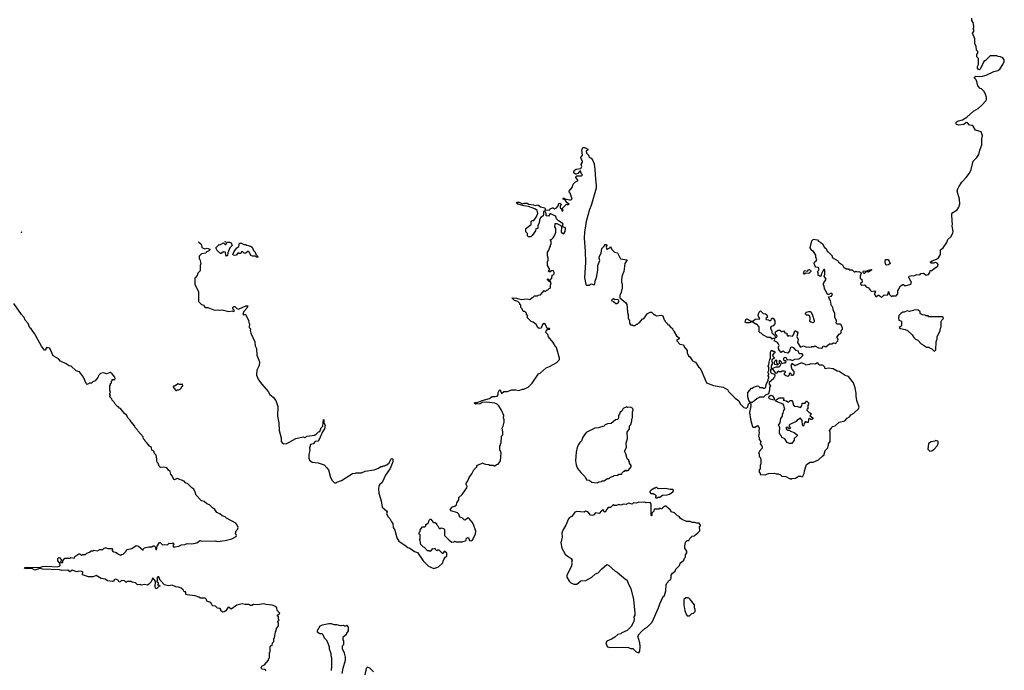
# Model space of a CAD drawing. Extents: x 2494159 to 2685562, y 773219 to 915170.
# Tile 37 of 201: x 2519161 to 2532367, y 895898 to 904624. Entities that reach past the tile are written whole.
import ezdxf

# ---------------------------------------------------------------- set-up
doc = ezdxf.new("R2010")
doc.units = 0

msp = doc.modelspace()

# ---------------------------------------------------------------- linework, layer by layer
at = {"layer": '0CON10XD'}
for points in [[(2529412, 900022), (2529425, 900022), (2529440, 900035), (2529438, 900048), (2529415, 900050), (2529408, 900065), (2529408, 900085), (2529423, 900097), (2529435, 900092), (2529455, 900060), (2529495, 900068), (2529525, 900052), (2529558, 900072), (2529610, 900075), (2529639, 900091), (2529670, 900125), (2529655, 900140), (2529625, 900140), (2529613, 900153), (2529605, 900180), (2529575, 900188), (2529545, 900222), (2529515, 900230), (2529500, 900225), (2529487, 900183), (2529465, 900150), (2529425, 900158), (2529405, 900180), (2529390, 900175), (2529375, 900160), (2529350, 900185), (2529338, 900208), (2529338, 900232), (2529347, 900255), (2529335, 900282), (2529326, 900296), (2529280, 900315), (2529288, 900335), (2529285, 900350), (2529263, 900347), (2529255, 900340), (2529235, 900360), (2529195, 900362), (2529130, 900395), (2529105, 900420), (2529090, 900425), (2529080, 900435), (2529080, 900505), (2529048, 900538), (2529035, 900540), (2528985, 900570), (2528943, 900557), (2528907, 900557), (2528890, 900565), (2528899, 900601), (2528915, 900612), (2528929, 900609), (2528965, 900580), (2528995, 900580), (2529023, 900607), (2529088, 900612), (2529068, 900645), (2529067, 900665), (2529079, 900701), (2529095, 900720), (2529132, 900682), (2529165, 900680), (2529180, 900665), (2529190, 900635), (2529170, 900615), (2529172, 900602), (2529205, 900600), (2529215, 900590), (2529235, 900590), (2529242, 900608), (2529255, 900620), (2529265, 900620), (2529277, 900607), (2529288, 900585), (2529287, 900543), (2529265, 900518), (2529241, 900509), (2529230, 900495), (2529230, 900485), (2529250, 900445), (2529250, 900425), (2529260, 900415), (2529260, 900405), (2529278, 900398), (2529288, 900388), (2529292, 900362), (2529305, 900362), (2529320, 900375), (2529315, 900390), (2529300, 900405), (2529300, 900435), (2529310, 900445), (2529335, 900460), (2529355, 900460), (2529375, 900440), (2529388, 900442), (2529392, 900448), (2529405, 900450), (2529422, 900422), (2529448, 900418), (2529450, 900395), (2529465, 900380), (2529475, 900390), (2529525, 900380), (2529540, 900395), (2529555, 900450), (2529565, 900452), (2529587, 900437), (2529596, 900425), (2529583, 900375), (2529600, 900335), (2529593, 900295), (2529635, 900232), (2529675, 900248), (2529715, 900230), (2529735, 900238), (2529775, 900230), (2529785, 900240), (2529815, 900240), (2529825, 900250), (2529874, 900224), (2529915, 900218), (2529928, 900225), (2529935, 900250), (2529975, 900238), (2530023, 900277), (2530055, 900278), (2530075, 900290), (2530105, 900280), (2530110, 900295), (2530132, 900315), (2530140, 900335), (2530120, 900365), (2530152, 900408), (2530178, 900425), (2530180, 900455), (2530197, 900473), (2530198, 900485), (2530179, 900529), (2530165, 900538), (2530125, 900542), (2530110, 900555), (2530118, 900585), (2530092, 900635), (2530092, 900685), (2530073, 900733), (2530067, 900767), (2530050, 900785), (2530043, 900803), (2530037, 900857), (2530020, 900875), (2530010, 900905), (2530050, 900915), (2530062, 900945), (2530045, 900957), (2530012, 900938), (2529995, 900940), (2529970, 900995), (2529953, 901015), (2529952, 901052), (2529942, 901065), (2529940, 901085), (2529978, 901145), (2529952, 901185), (2529960, 901210), (2529960, 901265), (2529955, 901272), (2529945, 901272), (2529935, 901260), (2529913, 901217), (2529908, 901182), (2529895, 901180), (2529888, 901188), (2529872, 901192), (2529868, 901235), (2529860, 901245), (2529878, 901265), (2529880, 901295), (2529872, 901302), (2529840, 901305), (2529828, 901318), (2529817, 901355), (2529819, 901371), (2529842, 901388), (2529850, 901405), (2529838, 901438), (2529837, 901465), (2529808, 901515), (2529785, 901530), (2529762, 901565), (2529783, 901657), (2529797, 901673), (2529805, 901678), (2529862, 901672), (2529874, 901654), (2529907, 901637), (2529926, 901616), (2529955, 901570), (2529976, 901556), (2529991, 901521), (2530005, 901512), (2530058, 901455), (2530060, 901435), (2530130, 901395), (2530140, 901385), (2530142, 901372), (2530196, 901336), (2530215, 901300), (2530230, 901295), (2530245, 901280), (2530275, 901280), (2530285, 901270), (2530325, 901270), (2530353, 901243), (2530367, 901243), (2530375, 901250), (2530395, 901243), (2530415, 901248), (2530442, 901235), (2530448, 901225), (2530433, 901185), (2530432, 901155), (2530458, 901138), (2530460, 901105), (2530442, 901088), (2530440, 901075), (2530455, 901062), (2530485, 901068), (2530495, 901062), (2530515, 901042), (2530545, 901028), (2530571, 900991), (2530585, 900980), (2530630, 900985), (2530638, 900975), (2530622, 900945), (2530645, 900912), (2530657, 900913), (2530675, 900930), (2530685, 900930), (2530705, 900910), (2530725, 900900), (2530755, 900932), (2530795, 900930), (2530810, 900945), (2530815, 900978), (2530820, 900975), (2530822, 900942), (2530852, 900912), (2530865, 900920), (2530915, 900920), (2530940, 900945), (2530940, 900995), (2530948, 901002), (2530969, 901051), (2531005, 901070), (2531015, 901070), (2531035, 901052), (2531112, 901078), (2531122, 901105), (2531112, 901115), (2531088, 901168), (2531090, 901185), (2531125, 901192), (2531155, 901190), (2531195, 901208), (2531225, 901200), (2531236, 901204), (2531245, 901220), (2531285, 901222), (2531318, 901198), (2531350, 901205), (2531370, 901235), (2531372, 901258), (2531395, 901260), (2531425, 901288), (2531475, 901320), (2531479, 901339), (2531468, 901358), (2531445, 901366), (2531415, 901356), (2531387, 901357), (2531378, 901365), (2531378, 901375), (2531399, 901391), (2531459, 901411), (2531485, 901429), (2531510, 901475), (2531510, 901535), (2531547, 901563), (2531594, 901635), (2531608, 901675), (2531654, 901716), (2531676, 901765), (2531679, 901785), (2531666, 901854), (2531674, 901885), (2531666, 901915), (2531665, 902020), (2531675, 902037), (2531735, 902073), (2531755, 902108), (2531768, 902155), (2531766, 902215), (2531734, 902325), (2531744, 902355), (2531756, 902384), (2531799, 902445), (2531855, 902505), (2531901, 902565), (2531923, 902615), (2531950, 902725), (2531996, 902774), (2532024, 902815), (2532038, 902875), (2532066, 902945), (2532064, 903025), (2532074, 903065), (2532055, 903118), (2531982, 903142), (2531950, 903195), (2531935, 903206), (2531900, 903210), (2531875, 903239), (2531855, 903243), (2531825, 903220), (2531758, 903208), (2531727, 903217), (2531722, 903225), (2531723, 903245), (2531738, 903262), (2531808, 903282), (2531865, 903318), (2531955, 903397), (2532016, 903434), (2532064, 903476), (2532120, 903535), (2532127, 903555), (2532128, 903578), (2532116, 903626), (2532092, 903665), (2532060, 903695), (2532045, 903700), (2532010, 903735), (2531997, 903797), (2531990, 903815), (2531969, 903839), (2531968, 903855), (2531985, 903866), (2532055, 903863), (2532125, 903880), (2532225, 903928), (2532278, 903942), (2532305, 903962), (2532345, 904022), (2532367, 904065), (2532367, 904085), (2532345, 904112), (2532317, 904127), (2532285, 904130), (2532265, 904140), (2532175, 904140), (2532108, 904072), (2532095, 904070), (2532045, 903960), (2532035, 903950), (2532015, 903960), (2532008, 903975), (2532008, 903995), (2532022, 904025), (2532020, 904105), (2532000, 904125), (2532000, 904165), (2532010, 904175), (2532010, 904195), (2531993, 904213), (2531988, 904265), (2531970, 904305), (2531970, 904365), (2531940, 904445), (2531960, 904465), (2531957, 904487), (2531950, 904495), (2531950, 904505), (2531960, 904515), (2531960, 904535), (2531947, 904587), (2531933, 904613), (2531930, 904645)], [(2526278, 901108), (2526265, 901110), (2526252, 901122), (2526240, 901135), (2526240, 901145), (2526245, 901150), (2526262, 901132), (2526275, 901130), (2526300, 901155), (2526302, 901198), (2526315, 901200), (2526328, 901215), (2526328, 901235), (2526315, 901260), (2526293, 901257), (2526275, 901240), (2526262, 901242), (2526250, 901255), (2526270, 901275), (2526240, 901325), (2526240, 901385), (2526250, 901395), (2526250, 901425), (2526238, 901458), (2526238, 901505), (2526257, 901533), (2526270, 901575), (2526280, 901585), (2526280, 901605), (2526290, 901615), (2526290, 901655), (2526280, 901665), (2526280, 901675), (2526298, 901682), (2526315, 901700), (2526337, 901733), (2526352, 901775), (2526352, 901822), (2526340, 901845), (2526342, 901888), (2526365, 901888), (2526418, 901865), (2526428, 901845), (2526422, 901775), (2526453, 901753), (2526465, 901760), (2526476, 901784), (2526482, 901832), (2526447, 901847), (2526442, 901855), (2526452, 901885), (2526386, 901926), (2526360, 901955), (2526351, 901985), (2526340, 901995), (2526275, 902023), (2526255, 901990), (2526224, 901994), (2526224, 902025), (2526205, 902060), (2526186, 902045), (2526187, 902013), (2526180, 901995), (2526148, 901965), (2526132, 901935), (2526127, 901893), (2526108, 901862), (2526108, 901822), (2526085, 901820), (2526077, 901793), (2526035, 901728), (2526015, 901710), (2525985, 901710), (2525970, 901725), (2525970, 901755), (2525948, 901778), (2525950, 901825), (2526020, 901875), (2526020, 901915), (2526035, 901930), (2526055, 901930), (2526087, 901973), (2526108, 902025), (2526100, 902065), (2526070, 902085), (2525985, 902120), (2525925, 902129), (2525841, 902151), (2525826, 902165), (2525834, 902175), (2525858, 902178), (2525905, 902156), (2525926, 902164), (2525965, 902164), (2525989, 902149), (2526052, 902142), (2526075, 902130), (2526112, 902142), (2526147, 902115), (2526202, 902102), (2526215, 902068), (2526235, 902074), (2526265, 902070), (2526275, 902088), (2526305, 902102), (2526315, 902102), (2526335, 902088), (2526354, 902096), (2526382, 902125), (2526390, 902160), (2526405, 902162), (2526420, 902155), (2526422, 902145), (2526410, 902125), (2526412, 902095), (2526428, 902088), (2526432, 902062), (2526445, 902060), (2526450, 902075), (2526440, 902085), (2526442, 902098), (2526495, 902150), (2526505, 902150), (2526515, 902140), (2526530, 902155), (2526500, 902170), (2526478, 902208), (2526450, 902215), (2526452, 902228), (2526465, 902230), (2526475, 902220), (2526535, 902208), (2526555, 902208), (2526570, 902215), (2526546, 902296), (2526532, 902312), (2526530, 902325), (2526570, 902375), (2526585, 902420), (2526615, 902450), (2526650, 902465), (2526640, 902485), (2526620, 902505), (2526620, 902515), (2526635, 902530), (2526695, 902530), (2526710, 902545), (2526692, 902562), (2526685, 902590), (2526675, 902590), (2526645, 902560), (2526625, 902550), (2526615, 902550), (2526595, 902570), (2526592, 902585), (2526602, 902605), (2526625, 902618), (2526685, 902630), (2526700, 902655), (2526690, 902685), (2526710, 902715), (2526710, 902725), (2526688, 902765), (2526688, 902775), (2526708, 902805), (2526700, 902875), (2526715, 902910), (2526735, 902910), (2526780, 902885), (2526780, 902875), (2526760, 902865), (2526763, 902833), (2526790, 902805), (2526800, 902780), (2526825, 902766), (2526845, 902744), (2526865, 902692), (2526876, 902615), (2526883, 902485), (2526894, 902405), (2526892, 902365), (2526825, 902131), (2526802, 902078), (2526759, 901915), (2526736, 901775), (2526731, 901695), (2526743, 901517), (2526748, 901365), (2526736, 901165), (2526753, 901073), (2526765, 901061), (2526797, 901063), (2526825, 901079), (2526865, 901066), (2526875, 901075), (2526878, 901115), (2526897, 901165), (2526917, 901265), (2526917, 901327), (2526942, 901395), (2526933, 901425), (2526935, 901442), (2526959, 901491), (2526970, 901555), (2527000, 901585), (2527015, 901610), (2527028, 901608), (2527037, 901597), (2527028, 901575), (2527035, 901540), (2527042, 901548), (2527078, 901562), (2527085, 901580), (2527102, 901542), (2527140, 901505), (2527177, 901497), (2527185, 901490), (2527220, 901415), (2527310, 901405), (2527278, 901355), (2527262, 901245), (2527242, 901195), (2527232, 901145), (2527232, 901105), (2527242, 901075), (2527242, 901015), (2527233, 900995), (2527227, 900963), (2527210, 900925), (2527212, 900895), (2527285, 900830), (2527302, 900802), (2527310, 900765), (2527312, 900695), (2527322, 900665), (2527322, 900625), (2527338, 900585), (2527340, 900555), (2527355, 900530), (2527375, 900530), (2527385, 900520), (2527415, 900520), (2527435, 900540), (2527445, 900540), (2527465, 900560), (2527480, 900565), (2527490, 900585), (2527515, 900610), (2527525, 900610), (2527535, 900620), (2527580, 900685), (2527615, 900700), (2527635, 900700), (2527665, 900670), (2527675, 900670), (2527703, 900653), (2527765, 900660), (2527785, 900650), (2527805, 900600), (2527820, 900585), (2527820, 900575), (2527850, 900545), (2527850, 900535), (2527865, 900530), (2527883, 900503), (2527895, 900500), (2527915, 900480), (2527920, 900465), (2527940, 900445), (2527940, 900435), (2527970, 900385), (2528004, 900355), (2528007, 900343), (2527970, 900325), (2527974, 900315), (2528015, 900274), (2528063, 900263), (2528073, 900235), (2528111, 900185), (2528114, 900155), (2528132, 900115), (2528151, 900101), (2528185, 900049), (2528225, 900030), (2528265, 899968), (2528282, 899955), (2528302, 899925), (2528348, 899805), (2528372, 899755), (2528467, 899717), (2528595, 899696), (2528628, 899678), (2528652, 899662), (2528668, 899635), (2528757, 899547), (2528805, 899510), (2528825, 899470), (2528873, 899423), (2528905, 899412), (2528915, 899418), (2528925, 899430), (2528935, 899472), (2528955, 899480), (2528965, 899470), (2528967, 899445), (2528951, 899355), (2528963, 899265), (2528983, 899183), (2528995, 899160), (2529025, 899160), (2529055, 899180), (2529067, 899177), (2529078, 899145), (2529073, 899107), (2529078, 899085), (2529070, 899035), (2529080, 899025), (2529080, 898995), (2529100, 898965), (2529090, 898935), (2529115, 898910), (2529120, 898895), (2529120, 898875), (2529082, 898838), (2529080, 898825), (2529070, 898815), (2529080, 898805), (2529080, 898765), (2529090, 898755), (2529100, 898725), (2529100, 898665), (2529090, 898645), (2529090, 898595), (2529080, 898585), (2529080, 898555), (2529090, 898545), (2529092, 898522), (2529165, 898520), (2529175, 898530), (2529205, 898538), (2529285, 898542), (2529305, 898532), (2529335, 898532), (2529365, 898520), (2529385, 898502), (2529437, 898497), (2529485, 898470), (2529495, 898470), (2529505, 898460), (2529515, 898468), (2529567, 898473), (2529582, 898488), (2529595, 898490), (2529605, 898500), (2529635, 898500), (2529655, 898492), (2529665, 898500), (2529683, 898535), (2529686, 898575), (2529714, 898656), (2529765, 898688), (2529802, 898688), (2529875, 898720), (2529935, 898780), (2529945, 898780), (2529962, 898845), (2529998, 898882), (2530002, 898908), (2530010, 898915), (2530010, 898935), (2530030, 898965), (2530030, 899085), (2530020, 899115), (2530050, 899145), (2530052, 899158), (2530063, 899167), (2530100, 899175), (2530153, 899227), (2530230, 899245), (2530261, 899279), (2530290, 899295), (2530310, 899325), (2530350, 899345), (2530410, 899405), (2530418, 899425), (2530388, 899515), (2530380, 899575), (2530382, 899615), (2530366, 899686), (2530342, 899755), (2530277, 899837), (2530233, 899853), (2530150, 899905), (2530125, 899910), (2530072, 899942), (2530005, 899952), (2529965, 899940), (2529958, 899965), (2529936, 899986), (2529925, 899992), (2529885, 899992), (2529865, 900020), (2529852, 900018), (2529835, 900002), (2529765, 900010), (2529755, 900000), (2529705, 899990), (2529698, 899998), (2529645, 900022), (2529555, 899982), (2529525, 900010), (2529515, 900008), (2529504, 899984), (2529518, 899938), (2529542, 899905), (2529542, 899875), (2529525, 899850), (2529512, 899852), (2529508, 899878), (2529495, 899882), (2529482, 899875), (2529482, 899858), (2529465, 899840), (2529432, 899852), (2529420, 899860), (2529420, 899885), (2529430, 899895), (2529430, 899905), (2529415, 899910), (2529385, 899910), (2529375, 899900), (2529348, 899902), (2529335, 899910), (2529305, 899880), (2529260, 899935), (2529262, 899948), (2529305, 899970), (2529345, 899970), (2529359, 899981), (2529368, 899998), (2529350, 900015), (2529353, 900057), (2529370, 900045), (2529382, 900012), (2529412, 900022)], [(2519196, 901771), (2519182, 901772), (2519183, 901774)], [(2521560, 901645), (2521593, 901613), (2521602, 901575), (2521614, 901564), (2521645, 901552), (2521675, 901560), (2521710, 901545), (2521710, 901535), (2521695, 901520), (2521665, 901510), (2521658, 901492), (2521598, 901482), (2521568, 901452), (2521568, 901418), (2521577, 901407), (2521590, 901355), (2521582, 901325), (2521580, 901255), (2521550, 901225), (2521540, 901195), (2521512, 901155), (2521508, 901125), (2521508, 901075), (2521560, 900975), (2521560, 900845), (2521600, 900805), (2521630, 900795), (2521630, 900785), (2521650, 900765), (2521685, 900763), (2521775, 900727), (2521812, 900732), (2521845, 900728), (2521875, 900732), (2521965, 900712), (2522015, 900720), (2522025, 900712), (2522040, 900725), (2522020, 900745), (2522020, 900765), (2522033, 900777), (2522047, 900777), (2522072, 900752), (2522095, 900743), (2522195, 900786), (2522220, 900785), (2522206, 900755), (2522168, 900712), (2522153, 900673), (2522165, 900662), (2522178, 900672), (2522189, 900669), (2522232, 900585), (2522231, 900571), (2522242, 900545), (2522240, 900495), (2522257, 900477), (2522252, 900455), (2522261, 900421), (2522313, 900305), (2522318, 900248), (2522338, 900215), (2522342, 900125), (2522378, 900035), (2522372, 899985), (2522340, 899925), (2522338, 899855), (2522362, 899795), (2522407, 899735), (2522492, 899635), (2522515, 899598), (2522559, 899559), (2522598, 899515), (2522623, 899435), (2522617, 899305), (2522637, 899217), (2522640, 899115), (2522668, 899015), (2522670, 898965), (2522685, 898942), (2522703, 898933), (2522742, 898938), (2522863, 899007), (2522965, 899028), (2522985, 899022), (2523015, 899040), (2523115, 899050), (2523137, 899063), (2523170, 899095), (2523185, 899100), (2523205, 899150), (2523227, 899173), (2523235, 899260), (2523240, 899255), (2523240, 899215), (2523257, 899185), (2523248, 899135), (2523222, 899095), (2523179, 898991), (2523159, 898971), (2523122, 898965), (2523096, 898934), (2523063, 898925), (2523050, 898875), (2523052, 898845), (2523037, 898793), (2523038, 898745), (2523047, 898717), (2523085, 898688), (2523165, 898682), (2523245, 898652), (2523282, 898615), (2523302, 898585), (2523330, 898485), (2523354, 898444), (2523385, 898410), (2523405, 898410), (2523415, 898420), (2523475, 898442), (2523625, 898538), (2523665, 898540), (2523675, 898548), (2523745, 898548), (2523795, 898568), (2523915, 898588), (2523975, 898610), (2524005, 898630), (2524025, 898630), (2524035, 898640), (2524055, 898640), (2524065, 898650), (2524085, 898652), (2524115, 898680), (2524144, 898736), (2524158, 898738), (2524165, 898730), (2524166, 898694), (2524128, 898602), (2524068, 898515), (2524024, 898416), (2523988, 898385), (2523978, 898365), (2523972, 898335), (2523978, 898275), (2524009, 898169), (2524023, 898085), (2524082, 898035), (2524088, 898025), (2524082, 897995), (2524102, 897955), (2524125, 897932), (2524148, 897888), (2524167, 897865), (2524170, 897815), (2524193, 897775), (2524220, 897675), (2524245, 897628), (2524328, 897575), (2524365, 897543), (2524394, 897534), (2524455, 897493), (2524496, 897476), (2524572, 897365), (2524644, 897294), (2524715, 897262), (2524755, 897278), (2524780, 897285), (2524835, 897340), (2524840, 897365), (2524860, 897395), (2524860, 897405), (2524890, 897435), (2524888, 897468), (2524865, 897490), (2524855, 897490), (2524840, 897475), (2524835, 897460), (2524785, 897510), (2524765, 897510), (2524755, 897500), (2524740, 897515), (2524735, 897530), (2524705, 897522), (2524693, 897527), (2524665, 897490), (2524655, 897500), (2524632, 897502), (2524590, 897545), (2524575, 897550), (2524540, 897585), (2524530, 897635), (2524522, 897645), (2524530, 897655), (2524530, 897715), (2524520, 897725), (2524520, 897745), (2524532, 897758), (2524532, 897775), (2524545, 897800), (2524565, 897820), (2524595, 897820), (2524610, 897835), (2524610, 897855), (2524643, 897877), (2524655, 897912), (2524665, 897923), (2524673, 897923), (2524701, 897891), (2524715, 897880), (2524735, 897880), (2524750, 897865), (2524752, 897852), (2524770, 897835), (2524785, 897800), (2524805, 897800), (2524815, 897810), (2524845, 897800), (2524860, 897785), (2524860, 897705), (2524920, 897645), (2524958, 897618), (2524985, 897620), (2524995, 897628), (2525015, 897620), (2525095, 897620), (2525103, 897627), (2525140, 897635), (2525150, 897645), (2525155, 897670), (2525175, 897678), (2525187, 897667), (2525195, 897640), (2525215, 897632), (2525236, 897644), (2525248, 897675), (2525276, 897724), (2525277, 897765), (2525248, 897855), (2525230, 897885), (2525185, 897938), (2525165, 897938), (2525137, 897913), (2525120, 897915), (2525095, 897942), (2525065, 897952), (2525051, 897991), (2525035, 898010), (2524948, 898038), (2524933, 898053), (2524965, 898088), (2524995, 898097), (2525020, 898115), (2525022, 898145), (2525050, 898185), (2525050, 898215), (2525096, 898254), (2525160, 898345), (2525162, 898365), (2525148, 898388), (2525148, 898402), (2525172, 898438), (2525190, 898485), (2525227, 898533), (2525250, 898585), (2525290, 898625), (2525290, 898635), (2525302, 898648), (2525375, 898680), (2525382, 898672), (2525408, 898662), (2525455, 898660), (2525465, 898650), (2525515, 898650), (2525522, 898642), (2525535, 898640), (2525555, 898660), (2525578, 898662), (2525608, 898705), (2525618, 898815), (2525602, 898855), (2525600, 898905), (2525610, 898915), (2525610, 898935), (2525618, 898945), (2525623, 899037), (2525640, 899055), (2525642, 899095), (2525632, 899145), (2525647, 899173), (2525658, 899225), (2525658, 899255), (2525648, 899285), (2525652, 899315), (2525622, 899385), (2525586, 899446), (2525565, 899468), (2525535, 899482), (2525425, 899492), (2525365, 899488), (2525335, 899473), (2525275, 899468), (2525260, 899475), (2525262, 899485), (2525275, 899490), (2525295, 899488), (2525365, 899518), (2525415, 899528), (2525460, 899545), (2525498, 899572), (2525538, 899568), (2525565, 899574), (2525576, 899594), (2525580, 899625), (2525595, 899658), (2525605, 899660), (2525625, 899610), (2525655, 899638), (2525705, 899638), (2525755, 899658), (2525815, 899660), (2525855, 899652), (2525903, 899667), (2525922, 899668), (2525980, 899695), (2526033, 899747), (2526120, 899875), (2526140, 899885), (2526220, 899955), (2526265, 899972), (2526365, 900028), (2526400, 900065), (2526400, 900085), (2526360, 900225), (2526345, 900240), (2526318, 900295), (2526255, 900370), (2526245, 900400), (2526218, 900428), (2526220, 900445), (2526242, 900468), (2526270, 900475), (2526265, 900480), (2526235, 900480), (2526214, 900535), (2526195, 900550), (2526173, 900537), (2526155, 900488), (2526127, 900483), (2526110, 900495), (2526086, 900536), (2526048, 900568), (2526020, 900575), (2525970, 900625), (2525970, 900655), (2525960, 900665), (2525958, 900688), (2525935, 900710), (2525912, 900712), (2525900, 900745), (2525880, 900765), (2525880, 900795), (2525870, 900805), (2525870, 900815), (2525840, 900845), (2525797, 900857), (2525762, 900895), (2525825, 900890), (2525885, 900873), (2525965, 900878), (2526005, 900870), (2526032, 900898), (2526048, 900902), (2526065, 900920), (2526105, 900920), (2526115, 900930), (2526145, 900932), (2526195, 900990), (2526202, 900982), (2526215, 900980), (2526232, 900998), (2526245, 901000), (2526262, 901018), (2526276, 901024), (2526282, 901035), (2526280, 901065), (2526288, 901095), (2526278, 901108)], [(2521935, 901452), (2521924, 901464), (2521920, 901505), (2521895, 901512), (2521865, 901490), (2521855, 901490), (2521810, 901530), (2521790, 901565), (2521816, 901584), (2521835, 901610), (2521845, 901602), (2521895, 901630), (2521915, 901610), (2521925, 901610), (2521942, 901638), (2521975, 901640), (2521995, 901630), (2522010, 901595), (2521978, 901565), (2521952, 901495), (2521949, 901461), (2521935, 901452)], [(2521925, 901650), (2521915, 901640), (2521911, 901651)], [(2522355, 901440), (2522335, 901440), (2522325, 901450), (2522285, 901450), (2522262, 901462), (2522245, 901500), (2522225, 901520), (2522200, 901495), (2522185, 901490), (2522172, 901492), (2522155, 901508), (2522135, 901510), (2522125, 901490), (2522105, 901490), (2522093, 901497), (2522063, 901467), (2522045, 901459), (2522025, 901464), (2522019, 901475), (2522039, 901515), (2522075, 901562), (2522098, 901582), (2522110, 901625), (2522137, 901627), (2522165, 901610), (2522195, 901610), (2522208, 901598), (2522255, 901588), (2522278, 901575), (2522295, 901530), (2522320, 901505), (2522323, 901483), (2522360, 901445), (2522355, 901440)], [(2530785, 901330), (2530778, 901335), (2530770, 901375), (2530774, 901406), (2530805, 901406), (2530824, 901385), (2530834, 901355), (2530815, 901334), (2530785, 901330)], [(2529685, 901212), (2529672, 901215), (2529685, 901260), (2529725, 901252), (2529745, 901272), (2529768, 901265), (2529772, 901248), (2529745, 901220), (2529705, 901222), (2529685, 901212)], [(2530485, 901218), (2530473, 901233), (2530472, 901245), (2530480, 901255), (2530515, 901250), (2530545, 901266), (2530575, 901272), (2530588, 901268), (2530545, 901237), (2530505, 901240), (2530495, 901220), (2530485, 901218)], [(2522065, 897692), (2522067, 897707), (2522054, 897735), (2522063, 897767), (2522080, 897785), (2522090, 897815), (2522072, 897855), (2522059, 897869), (2521935, 897938), (2521915, 897958), (2521875, 897968), (2521846, 897996), (2521807, 898015), (2521778, 898055), (2521745, 898078), (2521708, 898115), (2521669, 898129), (2521635, 898162), (2521601, 898171), (2521528, 898245), (2521516, 898286), (2521496, 898326), (2521468, 898345), (2521418, 898398), (2521385, 898412), (2521368, 898435), (2521275, 898470), (2521235, 898454), (2521227, 898457), (2521208, 898508), (2521188, 898528), (2521180, 898565), (2521155, 898580), (2521135, 898612), (2521095, 898622), (2521048, 898618), (2521030, 898635), (2521020, 898675), (2521005, 898690), (2520998, 898708), (2521000, 898735), (2520990, 898785), (2520970, 898805), (2520960, 898835), (2520935, 898850), (2520930, 898885), (2520900, 898905), (2520872, 898945), (2520845, 898970), (2520840, 898985), (2520823, 899003), (2520815, 899030), (2520745, 899110), (2520738, 899128), (2520710, 899155), (2520705, 899170), (2520655, 899230), (2520643, 899253), (2520615, 899280), (2520595, 899320), (2520565, 899340), (2520515, 899410), (2520500, 899415), (2520485, 899430), (2520475, 899430), (2520440, 899465), (2520430, 899495), (2520402, 899522), (2520398, 899538), (2520370, 899565), (2520370, 899575), (2520380, 899585), (2520370, 899595), (2520370, 899615), (2520380, 899625), (2520372, 899655), (2520370, 899715), (2520380, 899725), (2520380, 899745), (2520390, 899755), (2520390, 899775), (2520400, 899785), (2520402, 899798), (2520415, 899800), (2520425, 899790), (2520440, 899805), (2520437, 899827), (2520400, 899875), (2520375, 899890), (2520325, 899872), (2520285, 899888), (2520245, 899878), (2520225, 899860), (2520207, 899823), (2520175, 899780), (2520143, 899767), (2520125, 899750), (2520095, 899748), (2520065, 899730), (2520053, 899743), (2520015, 899830), (2519965, 899900), (2519943, 899903), (2519920, 899915), (2519850, 899975), (2519825, 899982), (2519785, 900010), (2519710, 900045), (2519680, 900075), (2519610, 900115), (2519565, 900218), (2519533, 900223), (2519525, 900230), (2519510, 900215), (2519508, 900192), (2519495, 900192), (2519455, 900244), (2519360, 900415), (2519315, 900478), (2519295, 900492), (2519275, 900548), (2519234, 900595), (2519219, 900629), (2519185, 900669), (2519084, 900815)], [(2527174, 900816), (2527185, 900822), (2527199, 900845), (2527193, 900863), (2527182, 900872), (2527145, 900868), (2527125, 900878), (2527100, 900865), (2527104, 900855), (2527126, 900846), (2527155, 900818), (2527174, 900816)], [(2529805, 900558), (2529770, 900565), (2529758, 900575), (2529762, 900615), (2529757, 900647), (2529735, 900660), (2529715, 900660), (2529702, 900672), (2529700, 900685), (2529715, 900700), (2529745, 900710), (2529765, 900710), (2529775, 900700), (2529795, 900660), (2529815, 900590), (2529815, 900570), (2529805, 900558)], [(2531425, 900180), (2531450, 900195), (2531452, 900305), (2531468, 900345), (2531468, 900372), (2531508, 900455), (2531510, 900485), (2531520, 900505), (2531520, 900575), (2531530, 900595), (2531550, 900615), (2531548, 900628), (2531535, 900640), (2531355, 900640), (2531345, 900650), (2531315, 900650), (2531305, 900660), (2531263, 900663), (2531240, 900685), (2531240, 900705), (2531205, 900732), (2531155, 900730), (2531147, 900723), (2531095, 900712), (2531065, 900718), (2531025, 900702), (2531005, 900702), (2530978, 900685), (2530952, 900655), (2530947, 900625), (2530953, 900593), (2530980, 900585), (2530988, 900575), (2530987, 900527), (2530982, 900515), (2530958, 900495), (2530975, 900480), (2531035, 900470), (2531070, 900455), (2531129, 900399), (2531155, 900360), (2531175, 900340), (2531206, 900326), (2531250, 900275), (2531285, 900260), (2531325, 900230), (2531355, 900230), (2531362, 900222), (2531395, 900210), (2531425, 900180)], [(2528985, 899490), (2528960, 899490), (2528938, 899518), (2528927, 899567), (2528928, 899625), (2528975, 899680), (2528985, 899680), (2529003, 899697), (2529055, 899712), (2529075, 899710), (2529085, 899690), (2529125, 899690), (2529135, 899680), (2529155, 899680), (2529170, 899695), (2529172, 899735), (2529200, 899785), (2529200, 899805), (2529210, 899815), (2529210, 899835), (2529200, 899845), (2529200, 899855), (2529210, 899865), (2529210, 899875), (2529200, 899885), (2529200, 899905), (2529210, 899915), (2529210, 899965), (2529200, 899975), (2529200, 899985), (2529207, 899993), (2529211, 900029), (2529222, 900065), (2529232, 900078), (2529230, 900165), (2529245, 900190), (2529265, 900180), (2529285, 900180), (2529290, 900155), (2529275, 900150), (2529258, 900125), (2529260, 900110), (2529280, 900095), (2529280, 900085), (2529248, 900062), (2529252, 900005), (2529238, 899982), (2529240, 899935), (2529230, 899925), (2529230, 899895), (2529242, 899882), (2529278, 899868), (2529290, 899855), (2529290, 899845), (2529285, 899830), (2529270, 899815), (2529270, 899805), (2529212, 899758), (2529213, 899733), (2529228, 899728), (2529230, 899715), (2529218, 899695), (2529218, 899655), (2529206, 899604), (2529165, 899590), (2529135, 899560), (2529085, 899560), (2529075, 899550), (2529050, 899545), (2529015, 899510), (2529000, 899505), (2528985, 899490)], [(2529325, 899990), (2529295, 900000), (2529280, 900015), (2529290, 900045), (2529305, 900060), (2529310, 900055), (2529312, 900022), (2529340, 900005), (2529325, 899990)], [(2521265, 899650), (2521275, 899660), (2521295, 899660), (2521315, 899670), (2521330, 899685), (2521332, 899698), (2521350, 899715), (2521345, 899740), (2521335, 899730), (2521305, 899730), (2521285, 899738), (2521235, 899710), (2521222, 899708), (2521220, 899695), (2521240, 899675), (2521240, 899665), (2521255, 899650), (2521265, 899650)], [(2529275, 899520), (2529218, 899538), (2529209, 899555), (2529214, 899576), (2529235, 899586), (2529258, 899578), (2529281, 899545), (2529283, 899527), (2529275, 899520)], [(2529515, 898940), (2529485, 898940), (2529454, 898954), (2529425, 899000), (2529385, 899020), (2529378, 899038), (2529360, 899055), (2529360, 899065), (2529350, 899075), (2529350, 899125), (2529358, 899132), (2529358, 899155), (2529340, 899185), (2529360, 899215), (2529370, 899275), (2529390, 899305), (2529390, 899335), (2529400, 899345), (2529408, 899382), (2529422, 899405), (2529412, 899425), (2529410, 899455), (2529400, 899465), (2529308, 899505), (2529302, 899515), (2529308, 899525), (2529345, 899550), (2529405, 899550), (2529410, 899535), (2529402, 899522), (2529445, 899512), (2529465, 899498), (2529475, 899498), (2529495, 899518), (2529515, 899518), (2529527, 899505), (2529540, 899455), (2529555, 899440), (2529595, 899438), (2529635, 899423), (2529652, 899445), (2529655, 899480), (2529695, 899480), (2529712, 899508), (2529718, 899508), (2529740, 899485), (2529740, 899465), (2529730, 899455), (2529730, 899405), (2529720, 899395), (2529720, 899385), (2529752, 899352), (2529765, 899350), (2529778, 899338), (2529778, 899332), (2529760, 899315), (2529800, 899285), (2529798, 899272), (2529785, 899260), (2529772, 899262), (2529755, 899280), (2529742, 899268), (2529738, 899222), (2529715, 899220), (2529708, 899228), (2529695, 899230), (2529683, 899207), (2529675, 899170), (2529662, 899185), (2529657, 899247), (2529635, 899280), (2529585, 899248), (2529577, 899233), (2529490, 899195), (2529480, 899185), (2529482, 899172), (2529498, 899155), (2529488, 899142), (2529475, 899140), (2529465, 899160), (2529440, 899155), (2529438, 899145), (2529445, 899132), (2529465, 899120), (2529485, 899120), (2529500, 899105), (2529546, 899086), (2529590, 899055), (2529588, 899042), (2529550, 899005), (2529550, 898985), (2529515, 898940)], [(2526905, 898412), (2526933, 898427), (2526965, 898430), (2526975, 898440), (2526995, 898440), (2527045, 898470), (2527065, 898470), (2527085, 898490), (2527125, 898500), (2527135, 898510), (2527177, 898513), (2527195, 898530), (2527235, 898530), (2527240, 898545), (2527265, 898570), (2527275, 898570), (2527285, 898580), (2527295, 898580), (2527305, 898570), (2527312, 898578), (2527325, 898580), (2527360, 898625), (2527360, 898645), (2527340, 898675), (2527340, 898695), (2527330, 898705), (2527330, 898715), (2527310, 898735), (2527292, 898802), (2527272, 898835), (2527298, 898885), (2527293, 898943), (2527312, 899005), (2527308, 899092), (2527338, 899135), (2527340, 899175), (2527358, 899195), (2527372, 899245), (2527372, 899265), (2527382, 899285), (2527378, 899325), (2527380, 899365), (2527390, 899385), (2527385, 899410), (2527355, 899428), (2527315, 899422), (2527305, 899430), (2527255, 899410), (2527236, 899374), (2527215, 899360), (2527207, 899333), (2527192, 899315), (2527192, 899285), (2527185, 899262), (2527153, 899257), (2527095, 899208), (2527045, 899202), (2527015, 899192), (2526995, 899173), (2526925, 899150), (2526875, 899143), (2526758, 899085), (2526713, 899025), (2526697, 898975), (2526673, 898955), (2526654, 898925), (2526638, 898885), (2526626, 898825), (2526617, 898705), (2526623, 898655), (2526644, 898604), (2526685, 898550), (2526745, 898492), (2526765, 898452), (2526797, 898447), (2526833, 898423), (2526905, 898412)], [(2531368, 898838), (2531395, 898842), (2531425, 898862), (2531465, 898910), (2531478, 898935), (2531480, 898965), (2531475, 898970), (2531445, 898980), (2531435, 898970), (2531385, 898960), (2531350, 898940), (2531342, 898865), (2531368, 898838)], [(2527695, 898210), (2527715, 898212), (2527725, 898220), (2527745, 898220), (2527784, 898246), (2527845, 898250), (2527875, 898262), (2527919, 898291), (2527930, 898305), (2527928, 898315), (2527915, 898322), (2527887, 898323), (2527825, 898338), (2527725, 898330), (2527705, 898350), (2527695, 898350), (2527685, 898340), (2527675, 898340), (2527630, 898315), (2527613, 898297), (2527612, 898285), (2527625, 898270), (2527655, 898270), (2527665, 898260), (2527675, 898260), (2527700, 898235), (2527690, 898225), (2527690, 898215), (2527695, 898210)], [(2527465, 896130), (2527480, 896155), (2527482, 896215), (2527478, 896265), (2527450, 896355), (2527460, 896365), (2527460, 896375), (2527501, 896419), (2527545, 896458), (2527576, 896474), (2527642, 896545), (2527728, 896735), (2527745, 896790), (2527793, 896887), (2527807, 896903), (2527828, 896965), (2527832, 897045), (2527840, 897065), (2527860, 897085), (2527862, 897098), (2527890, 897115), (2527898, 897135), (2527898, 897172), (2527915, 897200), (2527950, 897225), (2527960, 897255), (2528010, 897305), (2528020, 897335), (2528070, 897375), (2528078, 897402), (2528090, 897415), (2528090, 897445), (2528110, 897475), (2528107, 897497), (2528080, 897535), (2528080, 897575), (2528088, 897585), (2528090, 897615), (2528113, 897637), (2528135, 897640), (2528150, 897665), (2528180, 897695), (2528208, 897702), (2528258, 897742), (2528282, 897768), (2528280, 897825), (2528290, 897835), (2528290, 897845), (2528275, 897870), (2528245, 897870), (2528215, 897882), (2528178, 897878), (2528155, 897892), (2528105, 897892), (2528045, 897918), (2528024, 897934), (2528005, 897960), (2527985, 897968), (2527945, 898010), (2527900, 898025), (2527890, 898045), (2527828, 898098), (2527815, 898100), (2527810, 898095), (2527782, 898078), (2527775, 898060), (2527745, 898070), (2527735, 898060), (2527672, 898058), (2527668, 898032), (2527640, 898005), (2527640, 897975), (2527635, 897970), (2527630, 897975), (2527630, 898125), (2527617, 898147), (2527565, 898142), (2527545, 898152), (2527525, 898148), (2527465, 898152), (2527435, 898140), (2527395, 898142), (2527375, 898128), (2527325, 898138), (2527295, 898122), (2527258, 898128), (2527225, 898112), (2527195, 898122), (2527165, 898110), (2527135, 898110), (2527125, 898120), (2527085, 898080), (2527055, 898080), (2527035, 898060), (2527015, 898020), (2527005, 898020), (2526985, 898050), (2526964, 898036), (2526935, 898000), (2526885, 898010), (2526855, 897980), (2526837, 897973), (2526815, 897978), (2526785, 898018), (2526755, 898030), (2526733, 898017), (2526635, 898029), (2526605, 898017), (2526565, 897960), (2526535, 897948), (2526522, 897928), (2526486, 897844), (2526449, 897785), (2526430, 897735), (2526436, 897685), (2526417, 897605), (2526433, 897535), (2526478, 897455), (2526502, 897432), (2526556, 897396), (2526570, 897375), (2526562, 897345), (2526568, 897335), (2526562, 897295), (2526500, 897175), (2526500, 897145), (2526532, 897095), (2526555, 897072), (2526595, 897053), (2526635, 897054), (2526685, 897097), (2526755, 897101), (2526835, 897147), (2526885, 897190), (2526918, 897205), (2526964, 897256), (2527035, 897316), (2527056, 897306), (2527147, 897227), (2527175, 897212), (2527290, 897115), (2527305, 897110), (2527330, 897045), (2527358, 896995), (2527392, 896845), (2527412, 896665), (2527410, 896635), (2527400, 896615), (2527403, 896577), (2527397, 896555), (2527365, 896490), (2527309, 896431), (2527235, 896398), (2527225, 896388), (2527185, 896378), (2527145, 896342), (2527100, 896315), (2527035, 896288), (2527022, 896265), (2527034, 896224), (2527045, 896212), (2527074, 896204), (2527255, 896208), (2527325, 896203), (2527355, 896190), (2527385, 896188), (2527415, 896160), (2527430, 896145), (2527465, 896130)], [(2522465, 895890), (2522455, 895908), (2522415, 895912), (2522403, 895923), (2522400, 895935), (2522407, 895953), (2522445, 895970), (2522500, 896035), (2522503, 896057), (2522510, 896065), (2522510, 896135), (2522520, 896145), (2522520, 896215), (2522525, 896220), (2522532, 896228), (2522548, 896232), (2522550, 896265), (2522570, 896285), (2522570, 896325), (2522580, 896335), (2522590, 896415), (2522600, 896425), (2522603, 896457), (2522630, 896495), (2522630, 896535), (2522620, 896545), (2522640, 896575), (2522630, 896585), (2522630, 896615), (2522620, 896625), (2522620, 896635), (2522650, 896665), (2522615, 896700), (2522610, 896735), (2522585, 896760), (2522545, 896772), (2522465, 896778), (2522435, 896787), (2522345, 896777), (2522295, 896778), (2522275, 896768), (2522255, 896768), (2522235, 896778), (2522185, 896778), (2522145, 896787), (2522075, 896772), (2521995, 896718), (2521971, 896741), (2521955, 896743), (2521926, 896694), (2521905, 896680), (2521885, 896677), (2521860, 896695), (2521860, 896715), (2521850, 896725), (2521815, 896732), (2521786, 896756), (2521753, 896763), (2521738, 896775), (2521725, 896808), (2521670, 896825), (2521668, 896845), (2521650, 896865), (2521585, 896863), (2521565, 896880), (2521516, 896896), (2521405, 896908), (2521390, 896915), (2521388, 896948), (2521365, 896950), (2521352, 896975), (2521325, 897000), (2521293, 897013), (2521255, 897016), (2521205, 897040), (2521155, 897030), (2521105, 897042), (2521046, 897106), (2521025, 897152), (2521015, 897153), (2520999, 897135), (2521010, 897105), (2521000, 897095), (2521000, 897085), (2521020, 897075), (2521020, 897055), (2521010, 897045), (2521035, 897040), (2521040, 897025), (2521025, 897020), (2521000, 896995), (2520985, 896990), (2520980, 897015), (2520982, 897092), (2520945, 897140), (2520926, 897084), (2520895, 897052), (2520875, 897040), (2520835, 897048), (2520795, 897038), (2520775, 897048), (2520743, 897043), (2520715, 897070), (2520668, 897078), (2520655, 897090), (2520605, 897090), (2520595, 897080), (2520585, 897080), (2520567, 897097), (2520525, 897100), (2520508, 897082), (2520495, 897080), (2520480, 897105), (2520445, 897120), (2520433, 897117), (2520418, 897095), (2520405, 897090), (2520338, 897098), (2520305, 897122), (2520255, 897128), (2520185, 897167), (2520145, 897150), (2520085, 897150), (2520005, 897180), (2520000, 897185), (2520010, 897215), (2519994, 897224), (2519955, 897227), (2519925, 897220), (2519865, 897240), (2519835, 897220), (2519805, 897239), (2519725, 897236), (2519695, 897245), (2519465, 897252), (2519437, 897265), (2519437, 897275), (2519465, 897289), (2519523, 897293), (2519665, 897286), (2519694, 897295), (2519702, 897305), (2519700, 897335), (2519672, 897365), (2519674, 897396), (2519685, 897410), (2519698, 897408), (2519720, 897375), (2519710, 897355), (2519712, 897342), (2519738, 897342), (2519740, 897365), (2519765, 897400), (2519835, 897400), (2519845, 897410), (2519895, 897400), (2519900, 897425), (2519955, 897460), (2519968, 897458), (2519985, 897440), (2519995, 897440), (2520005, 897450), (2520045, 897450), (2520062, 897468), (2520095, 897480), (2520118, 897502), (2520145, 897500), (2520155, 897510), (2520205, 897502), (2520235, 897520), (2520275, 897520), (2520293, 897537), (2520308, 897542), (2520322, 897542), (2520345, 897530), (2520395, 897532), (2520406, 897526), (2520402, 897505), (2520412, 897492), (2520456, 897476), (2520485, 897453), (2520515, 897440), (2520525, 897450), (2520550, 897455), (2520590, 897495), (2520590, 897505), (2520603, 897517), (2520665, 897532), (2520725, 897570), (2520755, 897562), (2520815, 897510), (2520820, 897525), (2520835, 897540), (2520895, 897552), (2520935, 897552), (2520953, 897567), (2520965, 897568), (2520977, 897555), (2520985, 897520), (2520995, 897512), (2521006, 897564), (2521038, 897612), (2521045, 897612), (2521075, 897582), (2521105, 897587), (2521145, 897582), (2521165, 897602), (2521205, 897600), (2521217, 897607), (2521230, 897595), (2521230, 897585), (2521220, 897575), (2521220, 897555), (2521245, 897552), (2521295, 897562), (2521331, 897579), (2521375, 897584), (2521405, 897597), (2521465, 897593), (2521519, 897601), (2521545, 897612), (2521575, 897638), (2521605, 897628), (2521785, 897632), (2521815, 897627), (2521915, 897637), (2522005, 897662), (2522065, 897692)], [(2519365, 897240), (2519325, 897263), (2519255, 897258), (2519226, 897265), (2519233, 897277), (2519265, 897282), (2519325, 897277), (2519413, 897283), (2519432, 897275), (2519430, 897265), (2519365, 897240)], [(2528145, 896630), (2528175, 896660), (2528198, 896662), (2528220, 896685), (2528220, 896715), (2528210, 896735), (2528210, 896775), (2528145, 896860), (2528125, 896870), (2528095, 896870), (2528070, 896845), (2528070, 896775), (2528080, 896695), (2528102, 896642), (2528115, 896630), (2528145, 896630)], [(2523487, 895855), (2523500, 895925), (2523532, 896035), (2523532, 896075), (2523519, 896129), (2523492, 896185), (2523490, 896225), (2523510, 896245), (2523510, 896295), (2523500, 896305), (2523500, 896345), (2523550, 896385), (2523550, 896395), (2523570, 896425), (2523570, 896475), (2523555, 896500), (2523545, 896500), (2523535, 896490), (2523515, 896490), (2523505, 896500), (2523465, 896492), (2523415, 896508), (2523378, 896508), (2523345, 896522), (2523305, 896522), (2523218, 896502), (2523185, 896488), (2523152, 896425), (2523152, 896415), (2523185, 896390), (2523212, 896392), (2523225, 896380), (2523243, 896333), (2523270, 896305), (2523288, 896275), (2523312, 896212), (2523312, 896185), (2523332, 896125), (2523332, 896095), (2523342, 896065), (2523342, 895955), (2523338, 895895)], [(2523908, 895875), (2523885, 895900), (2523855, 895928), (2523825, 895940), (2523808, 895922), (2523790, 895835)]]:
    msp.add_lwpolyline(points, dxfattribs=at)

doc.saveas('drawing.dxf')
